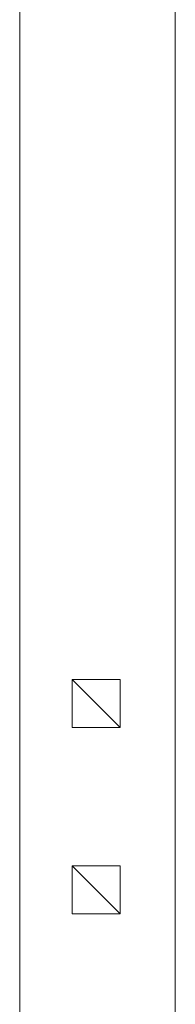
# Model space of a CAD drawing. Header units: inches. Extents: x -1441 to 3871, y -4351 to 2413.
# Tile 65 of 256: x -514 to -469, y -376 to -90. Entities that reach past the tile are written whole.
import ezdxf

# ---------------------------------------------------------------- set-up
doc = ezdxf.new("R2010")
doc.units = ezdxf.units.IN
doc.header["$MEASUREMENT"] = 0
doc.layers.add('at_Entity', color=7, linetype='Continuous')

msp = doc.modelspace()

# ---------------------------------------------------------------- linework, layer by layer
at = {"layer": 'at_Entity', "color": 7, "lineweight": 15}
for p, q in [((-468.51981, -60.88978), (-468.51981, -676.77722)), ((-513.81513, -73.16888), (-513.81513, -676.77722)), ((-498.57358, -281.84694), (-484.60573, -281.84694)), ((-498.57358, -295.81955), (-498.57358, -281.84694)), ((-498.57358, -281.84694), (-484.60573, -295.81955)), ((-484.60573, -281.84694), (-484.60573, -295.81955)), ((-484.60573, -295.81955), (-498.57358, -295.81955)), ((-498.57358, -336.02958), (-484.60573, -336.02958)), ((-498.57358, -349.99742), (-498.57358, -336.02958)), ((-498.57358, -336.02958), (-484.60573, -349.99742)), ((-484.60573, -336.02958), (-484.60573, -349.99742)), ((-484.60573, -349.99742), (-498.57358, -349.99742))]:
    msp.add_line(p, q, dxfattribs=at)

doc.saveas('drawing.dxf')
